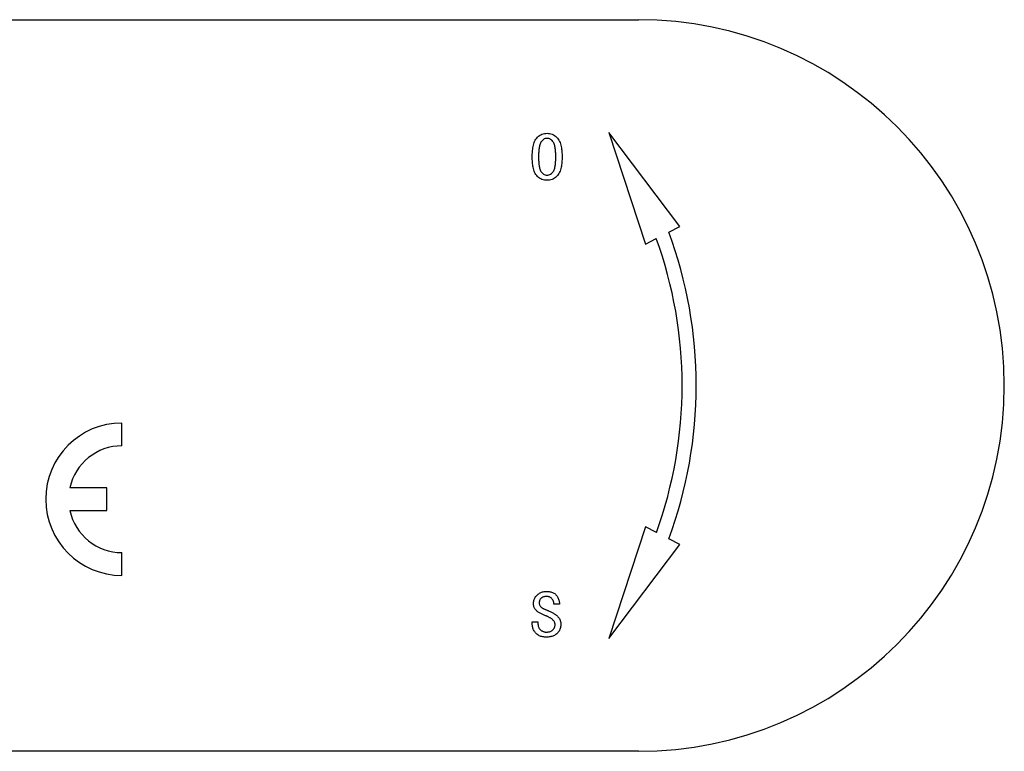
# Model space of a CAD drawing. Header units: millimetres. Extents: x 29 to 3715, y 55 to 392.
# Tile 17 of 17: x 378 to 410, y 352 to 376. Entities that reach past the tile are written whole.
import ezdxf

# ---------------------------------------------------------------- set-up
doc = ezdxf.new("R2010")
doc.units = ezdxf.units.MM
doc.layers.add('DETAIL', color=2, linetype='Continuous')

msp = doc.modelspace()

# ---------------------------------------------------------------- linework, layer by layer
at = {"layer": 'DETAIL'}
for p, q in [((319.369, 375.571), (397.88, 375.571)), ((396.907, 371.866), (398.112, 368.202)), ((399.236, 368.791), (396.907, 371.866)), ((398.879, 368.604), (399.236, 368.791)), ((398.112, 368.202), (398.468, 368.389)), ((380.946, 361.591), (380.946, 362.341)), ((380.446, 360.216), (379.236, 360.216)), ((380.446, 359.466), (380.446, 360.216)), ((379.236, 359.466), (380.446, 359.466)), ((398.115, 358.939), (396.912, 355.275)), ((398.471, 358.753), (398.115, 358.939)), ((399.238, 358.351), (398.882, 358.538)), ((380.946, 357.341), (380.946, 358.091)), ((396.912, 355.275), (399.238, 358.351)), ((395.296, 356.395), (395.108, 356.395)), ((394.4, 355.754), (394.4, 355.817)), ((394.4, 355.817), (394.587, 355.817)), ((394.587, 355.817), (394.587, 355.763)), ((397.88, 351.571), (319.369, 351.571))]:
    msp.add_line(p, q, dxfattribs=at)
at = {"layer": 'DETAIL', "flags": 128}
for points in [[(394.4, 371.07), (394.4, 371.113), (394.401, 371.156), (394.403, 371.199), (394.406, 371.242), (394.41, 371.285), (394.415, 371.328), (394.421, 371.37), (394.429, 371.413), (394.438, 371.455), (394.45, 371.496), (394.463, 371.537), (394.479, 371.577), (394.498, 371.616), (394.52, 371.653), (394.545, 371.688), (394.574, 371.72), (394.605, 371.75), (394.64, 371.776), (394.677, 371.798), (394.716, 371.816), (394.757, 371.829), (394.799, 371.838), (394.842, 371.843), (394.885, 371.845)], [(394.885, 371.679), (394.854, 371.676), (394.824, 371.67), (394.795, 371.658), (394.768, 371.643), (394.744, 371.624), (394.722, 371.602), (394.702, 371.579), (394.684, 371.553), (394.67, 371.526), (394.658, 371.497), (394.648, 371.468), (394.64, 371.438), (394.634, 371.408), (394.628, 371.378), (394.624, 371.347), (394.62, 371.316), (394.617, 371.286), (394.614, 371.255), (394.612, 371.224), (394.61, 371.193), (394.609, 371.162), (394.609, 371.132), (394.608, 371.101), (394.608, 371.07)], [(394.885, 371.845), (394.928, 371.843), (394.971, 371.838), (395.013, 371.829), (395.055, 371.816), (395.094, 371.798), (395.131, 371.776), (395.166, 371.75), (395.198, 371.721), (395.228, 371.689), (395.254, 371.655), (395.276, 371.618), (395.296, 371.579), (395.313, 371.539), (395.327, 371.498), (395.338, 371.456), (395.348, 371.414), (395.356, 371.372), (395.363, 371.329), (395.368, 371.286), (395.372, 371.243), (395.375, 371.2), (395.377, 371.156), (395.378, 371.113), (395.379, 371.07)], [(395.171, 371.07), (395.17, 371.101), (395.17, 371.132), (395.169, 371.163), (395.168, 371.194), (395.166, 371.225), (395.164, 371.256), (395.161, 371.287), (395.158, 371.318), (395.154, 371.349), (395.149, 371.38), (395.143, 371.41), (395.136, 371.44), (395.128, 371.47), (395.117, 371.5), (395.104, 371.528), (395.089, 371.555), (395.07, 371.58), (395.05, 371.603), (395.027, 371.624), (395.002, 371.643), (394.975, 371.658), (394.946, 371.67), (394.916, 371.676), (394.885, 371.679)], [(394.885, 370.304), (394.842, 370.305), (394.799, 370.31), (394.758, 370.319), (394.717, 370.332), (394.678, 370.349), (394.641, 370.371), (394.606, 370.396), (394.574, 370.425), (394.546, 370.456), (394.52, 370.491), (394.498, 370.527), (394.479, 370.566), (394.463, 370.605), (394.45, 370.646), (394.438, 370.687), (394.429, 370.729), (394.421, 370.771), (394.415, 370.814), (394.41, 370.856), (394.406, 370.899), (394.403, 370.941), (394.401, 370.984), (394.4, 371.027), (394.4, 371.07)], [(394.608, 371.07), (394.608, 371.039), (394.609, 371.009), (394.609, 370.978), (394.61, 370.947), (394.612, 370.917), (394.614, 370.886), (394.617, 370.856), (394.62, 370.825), (394.623, 370.795), (394.628, 370.765), (394.633, 370.735), (394.64, 370.705), (394.648, 370.675), (394.657, 370.646), (394.669, 370.618), (394.684, 370.591), (394.702, 370.566), (394.722, 370.543), (394.744, 370.522), (394.769, 370.504), (394.796, 370.489), (394.824, 370.479), (394.854, 370.472), (394.885, 370.47)], [(395.379, 371.07), (395.378, 371.027), (395.377, 370.984), (395.375, 370.941), (395.373, 370.898), (395.368, 370.855), (395.363, 370.812), (395.357, 370.77), (395.348, 370.728), (395.339, 370.686), (395.327, 370.644), (395.313, 370.604), (395.296, 370.564), (395.276, 370.526), (395.253, 370.489), (395.227, 370.455), (395.198, 370.424), (395.165, 370.395), (395.13, 370.37), (395.093, 370.349), (395.054, 370.332), (395.013, 370.319), (394.97, 370.31), (394.928, 370.305), (394.885, 370.304)], [(394.885, 370.47), (394.915, 370.472), (394.946, 370.479), (394.974, 370.489), (395.002, 370.504), (395.027, 370.522), (395.049, 370.542), (395.07, 370.565), (395.089, 370.589), (395.105, 370.616), (395.118, 370.644), (395.128, 370.673), (395.136, 370.703), (395.143, 370.733), (395.149, 370.763), (395.154, 370.793), (395.158, 370.824), (395.161, 370.854), (395.164, 370.885), (395.166, 370.916), (395.168, 370.947), (395.169, 370.977), (395.17, 371.008), (395.17, 371.039), (395.171, 371.07)], [(394.441, 356.414), (394.442, 356.441), (394.444, 356.468), (394.448, 356.495), (394.454, 356.522), (394.462, 356.548), (394.472, 356.574), (394.483, 356.598), (394.497, 356.622), (394.512, 356.645), (394.529, 356.666), (394.548, 356.687), (394.568, 356.705), (394.589, 356.723), (394.611, 356.739), (394.634, 356.754), (394.657, 356.767), (394.682, 356.779), (394.708, 356.789), (394.733, 356.798), (394.76, 356.805), (394.787, 356.81), (394.814, 356.814), (394.841, 356.816), (394.868, 356.817)], [(394.868, 356.817), (394.897, 356.816), (394.925, 356.815), (394.953, 356.812), (394.981, 356.807), (395.009, 356.801), (395.036, 356.794), (395.062, 356.784), (395.088, 356.773), (395.113, 356.759), (395.136, 356.743), (395.158, 356.725), (395.178, 356.705), (395.196, 356.684), (395.213, 356.661), (395.228, 356.637), (395.242, 356.612), (395.254, 356.587), (395.265, 356.561), (395.275, 356.534), (395.282, 356.507), (395.288, 356.479), (395.292, 356.451), (395.295, 356.423), (395.296, 356.395)], [(394.868, 356.65), (394.854, 356.649), (394.839, 356.649), (394.824, 356.647), (394.809, 356.645), (394.795, 356.643), (394.78, 356.639), (394.766, 356.635), (394.752, 356.63), (394.739, 356.624), (394.726, 356.617), (394.713, 356.609), (394.701, 356.601), (394.69, 356.591), (394.679, 356.581), (394.669, 356.57), (394.66, 356.558), (394.653, 356.545), (394.646, 356.532), (394.64, 356.518), (394.636, 356.504), (394.633, 356.49), (394.631, 356.475), (394.63, 356.46), (394.629, 356.446)], [(395.108, 356.395), (395.108, 356.412), (395.108, 356.428), (395.107, 356.445), (395.105, 356.461), (395.102, 356.477), (395.097, 356.493), (395.091, 356.508), (395.084, 356.523), (395.076, 356.538), (395.067, 356.552), (395.057, 356.565), (395.047, 356.578), (395.035, 356.59), (395.023, 356.601), (395.01, 356.611), (394.996, 356.62), (394.981, 356.627), (394.966, 356.634), (394.95, 356.639), (394.934, 356.643), (394.918, 356.646), (394.901, 356.648), (394.885, 356.649), (394.868, 356.65)], [(394.84, 356.019), (394.816, 356.028), (394.793, 356.037), (394.77, 356.047), (394.747, 356.056), (394.724, 356.067), (394.701, 356.078), (394.679, 356.089), (394.657, 356.101), (394.635, 356.113), (394.614, 356.127), (394.594, 356.141), (394.574, 356.156), (394.554, 356.172), (394.536, 356.189), (394.519, 356.208), (394.503, 356.227), (394.489, 356.247), (394.476, 356.269), (394.465, 356.292), (394.457, 356.315), (394.45, 356.339), (394.445, 356.364), (394.442, 356.389), (394.441, 356.414)], [(394.629, 356.446), (394.63, 356.427), (394.632, 356.409), (394.635, 356.392), (394.641, 356.374), (394.648, 356.358), (394.657, 356.342), (394.667, 356.327), (394.679, 356.313), (394.692, 356.3), (394.706, 356.289), (394.721, 356.279), (394.736, 356.27), (394.752, 356.261), (394.768, 356.252), (394.784, 356.244), (394.801, 356.236), (394.817, 356.229), (394.834, 356.222), (394.85, 356.214), (394.867, 356.207), (394.884, 356.201), (394.901, 356.194), (394.918, 356.188), (394.935, 356.181)], [(394.935, 356.181), (394.959, 356.171), (394.983, 356.161), (395.006, 356.15), (395.03, 356.138), (395.053, 356.126), (395.076, 356.113), (395.099, 356.1), (395.121, 356.086), (395.142, 356.071), (395.164, 356.056), (395.184, 356.04), (395.204, 356.023), (395.223, 356.005), (395.241, 355.986), (395.258, 355.966), (395.274, 355.945), (395.289, 355.923), (395.301, 355.9), (395.312, 355.877), (395.321, 355.852), (395.328, 355.827), (395.333, 355.801), (395.336, 355.775), (395.337, 355.749)], [(395.15, 355.73), (395.149, 355.749), (395.146, 355.767), (395.141, 355.785), (395.134, 355.803), (395.126, 355.819), (395.116, 355.835), (395.105, 355.85), (395.093, 355.865), (395.08, 355.878), (395.066, 355.891), (395.052, 355.903), (395.037, 355.915), (395.022, 355.925), (395.007, 355.936), (394.991, 355.946), (394.975, 355.955), (394.958, 355.964), (394.942, 355.973), (394.925, 355.982), (394.908, 355.99), (394.891, 355.997), (394.874, 356.005), (394.857, 356.012), (394.84, 356.019)], [(394.864, 355.317), (394.834, 355.317), (394.804, 355.319), (394.775, 355.322), (394.745, 355.327), (394.716, 355.334), (394.687, 355.342), (394.659, 355.352), (394.631, 355.364), (394.605, 355.378), (394.579, 355.394), (394.555, 355.412), (394.533, 355.431), (394.512, 355.453), (394.492, 355.476), (394.474, 355.499), (394.458, 355.525), (394.444, 355.551), (394.432, 355.578), (394.422, 355.607), (394.414, 355.635), (394.407, 355.665), (394.403, 355.694), (394.401, 355.724), (394.4, 355.754)], [(394.587, 355.763), (394.588, 355.744), (394.589, 355.726), (394.591, 355.708), (394.594, 355.689), (394.599, 355.672), (394.604, 355.654), (394.611, 355.637), (394.619, 355.62), (394.628, 355.604), (394.638, 355.589), (394.65, 355.575), (394.663, 355.562), (394.677, 355.55), (394.692, 355.538), (394.707, 355.528), (394.723, 355.519), (394.739, 355.51), (394.756, 355.503), (394.773, 355.497), (394.791, 355.492), (394.809, 355.488), (394.827, 355.485), (394.845, 355.484), (394.864, 355.483)], [(395.337, 355.749), (395.336, 355.719), (395.334, 355.689), (395.33, 355.659), (395.324, 355.629), (395.316, 355.6), (395.306, 355.572), (395.294, 355.544), (395.279, 355.517), (395.263, 355.492), (395.244, 355.469), (395.224, 355.446), (395.201, 355.426), (395.178, 355.407), (395.153, 355.39), (395.127, 355.375), (395.1, 355.361), (395.072, 355.35), (395.043, 355.34), (395.014, 355.333), (394.984, 355.326), (394.955, 355.322), (394.925, 355.319), (394.894, 355.317), (394.864, 355.317)], [(394.864, 355.483), (394.882, 355.484), (394.899, 355.484), (394.917, 355.486), (394.935, 355.488), (394.952, 355.491), (394.97, 355.495), (394.987, 355.5), (395.004, 355.506), (395.02, 355.513), (395.036, 355.521), (395.051, 355.53), (395.065, 355.541), (395.078, 355.553), (395.09, 355.566), (395.102, 355.58), (395.112, 355.595), (395.121, 355.61), (395.129, 355.626), (395.135, 355.643), (395.141, 355.66), (395.145, 355.677), (395.148, 355.695), (395.149, 355.712), (395.15, 355.73)]]:
    msp.add_lwpolyline(points, dxfattribs=at)
at = {"layer": 'DETAIL'}
for centre, radius, start, end in [((397.88, 363.571), 12, 270, 90), ((385.176, 363.568), 14.6, 339.8468, 20.1815), ((385.176, 363.568), 14.14, 340.0918, 19.9365), ((380.946, 359.841), 2.5, 90, 270), ((380.946, 359.841), 1.75, 90, 167.6264), ((380.946, 359.841), 1.75, 192.3736, 270)]:
    msp.add_arc(centre, radius, start, end, dxfattribs=at)

doc.saveas('drawing.dxf')
